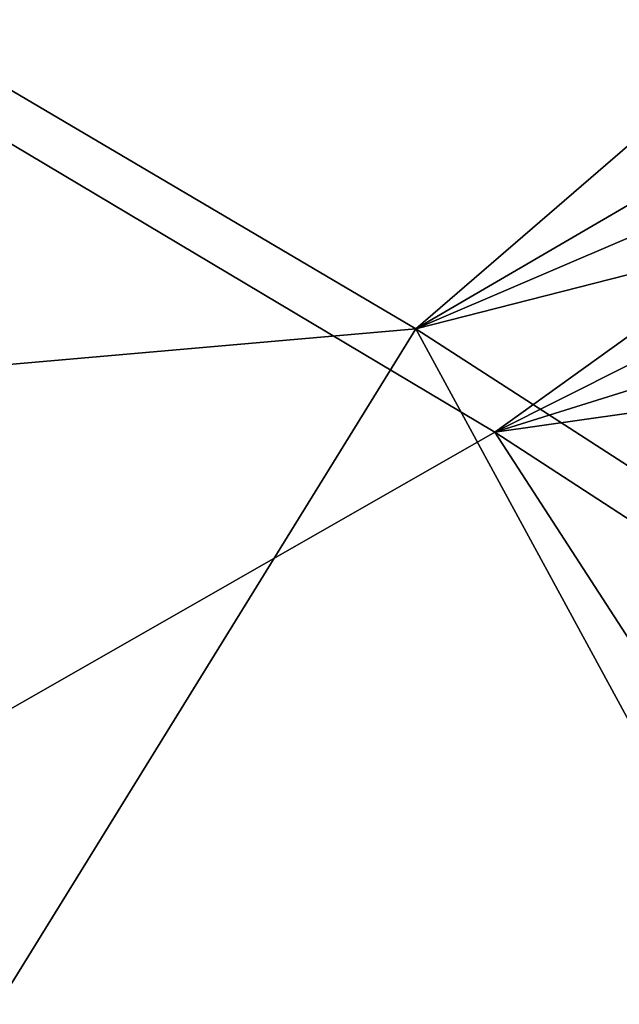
# Model space of a CAD drawing. Header units: metres. Extents: x -1501 to 0, y -1015 to 0.
# Tile 106 of 110: x -302 to -268, y -336 to -281. Entities that reach past the tile are written whole.
import ezdxf

# ---------------------------------------------------------------- set-up
doc = ezdxf.new("R2010")
doc.units = ezdxf.units.M

msp = doc.modelspace()

# ---------------------------------------------------------------- linework, layer by layer
at = {"layer": 'None'}
for points in [[(-279.604767, -298.438782, -63), (-338.559021, -263.662933, -63), (-165.431885, -199.850052, -63)], [(-154.862213, -225.686035, -63), (-279.604767, -298.438782, -63), (-165.431885, -199.850052, -63)], [(-331.342438, -270.748566, -60), (-275.17334, -304.257996, -60), (-159.037781, -220.808853, -60)], [(-159.037781, -220.808853, -60), (-275.17334, -304.257996, -60), (-151.108994, -241.85939, -60)], [(-279.604767, -298.438782, -63), (-154.862213, -225.686035, -63), (-148.725723, -242.349274, -63)], [(-275.17334, -304.257996, -60), (-143.92485, -263.175537, -60), (-151.108994, -241.85939, -60)], [(-141.759155, -263.234894, -63), (-279.604767, -298.438782, -63), (-148.725723, -242.349274, -63)], [(-143.92485, -263.175537, -60), (-275.17334, -304.257996, -60), (-137.494247, -284.731018, -60)], [(-338.559021, -263.662933, -63), (-279.604767, -298.438782, -63), (-362.194397, -305.676514, -406)], [(-222.356293, -335.432922, -63), (-279.604767, -298.438782, -63), (-141.759155, -263.234894, -63)], [(-331.342438, -270.748566, -60), (-319.30722, -329.483673, -377.175201), (-275.17334, -304.257996, -60)], [(-275.17334, -304.257996, -60), (-220.356644, -339.936798, -60), (-137.494247, -284.731018, -60)], [(-362.194397, -305.676514, -406), (-279.604767, -298.438782, -63), (-304.942993, -339.447876, -406)], [(-279.604767, -298.438782, -63), (-242.987442, -365.849396, -324.51297), (-304.942993, -339.447876, -406)], [(-279.604767, -298.438782, -63), (-222.356293, -335.432922, -63), (-242.987442, -365.849396, -324.51297)], [(-319.30722, -329.483673, -377.175201), (-231.205856, -372.136658, -292.722046), (-275.17334, -304.257996, -60)], [(-275.17334, -304.257996, -60), (-231.205856, -372.136658, -292.722046), (-220.356644, -339.936798, -60)], [(-271.366882, -359.540863, -377.175201), (-319.30722, -329.483673, -377.175201), (-319.537811, -329.920288, -379.803467)], [(-319.30722, -329.483673, -377.175201), (-271.366882, -359.540863, -377.175201), (-231.205856, -372.136658, -292.722046)], [(-319.537811, -329.920288, -379.803467), (-319.912598, -330.541809, -382.385681), (-272.620087, -359.309509, -379.803772)], [(-272.620087, -359.309509, -379.803772), (-271.366882, -359.540863, -377.175201), (-319.537811, -329.920288, -379.803467)], [(-319.912598, -330.541809, -382.385681), (-320.404846, -331.358032, -384.897552), (-273.883942, -359.352234, -382.386475)], [(-319.912598, -330.541809, -382.385681), (-273.883942, -359.352234, -382.386475), (-272.620087, -359.309509, -379.803772)], [(-320.404846, -331.358032, -384.897552), (-321.010803, -332.362854, -387.314758), (-275.148376, -359.668915, -384.898254)], [(-320.404846, -331.358032, -384.897552), (-275.148376, -359.668915, -384.898254), (-273.883942, -359.352234, -382.386475)], [(-321.010803, -332.362854, -387.314758), (-321.726196, -333.549164, -389.61441), (-276.823303, -360.4151, -387.962341)], [(-321.010803, -332.362854, -387.314758), (-275.761993, -359.921753, -386.089722), (-275.148376, -359.668915, -384.898254)], [(-276.823303, -360.4151, -387.962341), (-275.761993, -359.921753, -386.089722), (-321.010803, -332.362854, -387.314758)], [(-321.726196, -333.549164, -389.61441), (-322.544556, -334.906158, -391.779236), (-278.015289, -360.968994, -389.748474)], [(-321.726196, -333.549164, -389.61441), (-278.015289, -360.968994, -389.748474), (-276.823303, -360.4151, -387.962341)], [(-322.544556, -334.906158, -391.779236), (-323.458801, -336.42218, -393.793457), (-280.844208, -362.28302, -393.122894)], [(-322.544556, -334.906158, -391.779236), (-280.844208, -362.28302, -393.122894), (-278.015289, -360.968994, -389.748474)], [(-323.458801, -336.42218, -393.793457), (-324.461884, -338.085541, -395.641296), (-280.844208, -362.28302, -393.122894)]]:
    msp.add_3dface(points, dxfattribs=at)

doc.saveas('drawing.dxf')
